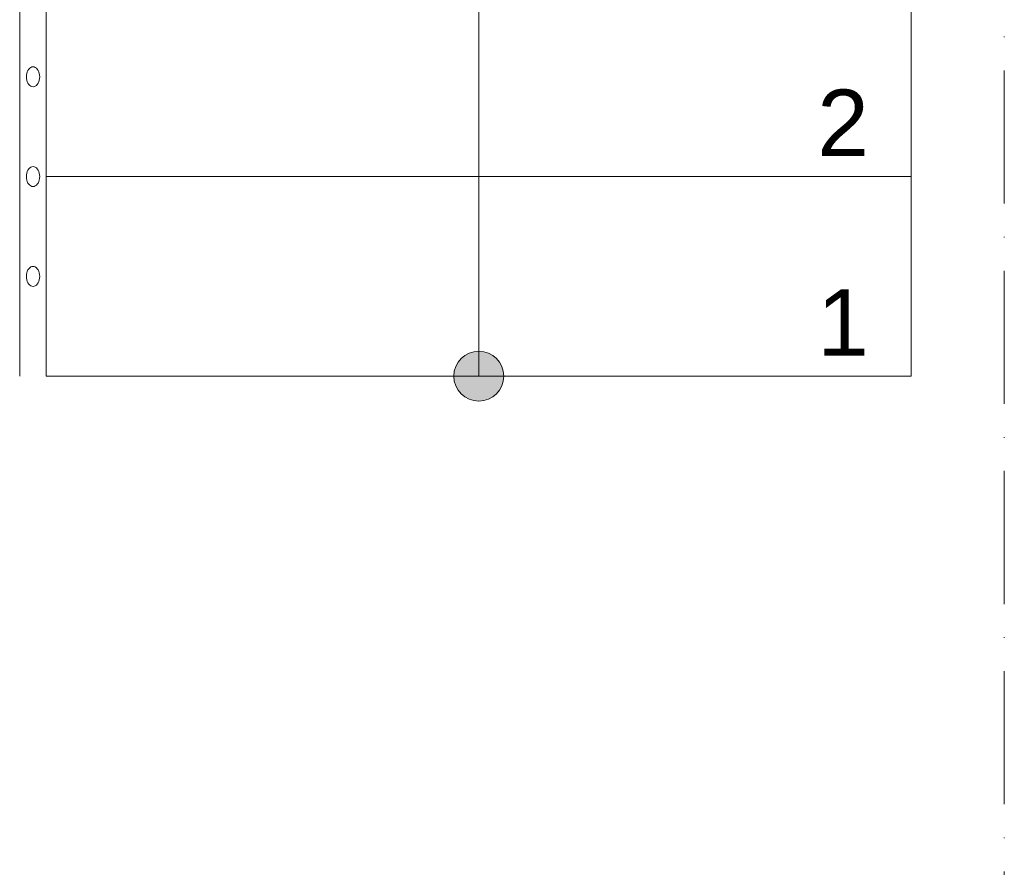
# Model space of a CAD drawing. Header units: millimetres. Extents: x 1700 to 4670, y 990 to 3874.
# Tile 91 of 110: x 2947 to 3095, y 2253 to 2380. Entities that reach past the tile are written whole.
import ezdxf

# ---------------------------------------------------------------- set-up
doc = ezdxf.new("R2010")
doc.units = ezdxf.units.MM
doc.linetypes.add('Kropki i Kreski', pattern=[300, 200, -50, 0, -50])
doc.linetypes.add('Wipeout_Contour', pattern=[1000, 0, -1000])
doc.layers.add('Nowe_250-A Schody Pochylnie', color=7, linetype='Continuous')
doc.layers.add('Nowe_260-A Balustrady', color=7, linetype='Continuous')
for name, color, linetype, lineweight in [('Nowe_250-A Schody Pochylnie_Nr_pióra__1', 7, 'Continuous', 13), ('Nowe_250-A Schody Pochylnie_Nr_pióra__11', 7, 'Continuous', 13), ('Nowe_250-A Schody Pochylnie_Nr_pióra__71', 7, 'Continuous', 13), ('Nowe_260-A Balustrady_Nr_pióra__91', 7, 'Continuous', 13), ('Nowe_410-K Osie_Nr_pióra__18', 9, 'Continuous', 13)]:
    doc.layers.add(name, color=color, linetype=linetype, lineweight=lineweight)
doc.styles.add('STYL_AUTOMATYCZNY_1', font='txt')

msp = doc.modelspace()

# ---------------------------------------------------------------- linework, layer by layer
at = {"layer": 'Nowe_410-K Osie_Nr_pióra__18', "color": 9, "linetype": 'Kropki i Kreski', "lineweight": 13, "ltscale": 0.1}
msp.add_line((3094.79, 3004.46), (3094.79, 1093.85), dxfattribs=at)

# ---------------------------------------------------------------- wipeouts: each hides what was drawn before it
at = {"color": 252, "linetype": 'Wipeout_Contour', "lineweight": 0, "ltscale": 40737.128966}
msp.add_wipeout([(2946.79, 2326.41), (2950.79, 2326.41), (2950.79, 2446.41), (2946.79, 2444.56)], dxfattribs=at).dxf.layer = 'Nowe_260-A Balustrady'

# ---------------------------------------------------------------- next in the draw order: linework, layer by layer
at = {"layer": 'Nowe_260-A Balustrady_Nr_pióra__91', "color": 252, "linetype": 'Continuous', "lineweight": 13}
for p, q in [((2950.79, 2326.41), (2950.79, 2446.41)), ((2946.79, 2444.56), (2946.79, 2326.41))]:
    msp.add_line(p, q, dxfattribs=at)

# ---------------------------------------------------------------- next in the draw order: wipeouts: each hides what was drawn before it
at = {"color": 252, "linetype": 'Wipeout_Contour', "lineweight": 0, "ltscale": 368381.346512}
msp.add_wipeout([(2949.79, 2371.41), (2949.77, 2371.67), (2949.73, 2371.92), (2949.65, 2372.16), (2949.55, 2372.37), (2949.43, 2372.56), (2949.29, 2372.71), (2949.13, 2372.82), (2948.96, 2372.88), (2948.79, 2372.91), (2948.61, 2372.88), (2948.44, 2372.82), (2948.29, 2372.71), (2948.14, 2372.56), (2948.02, 2372.37), (2947.92, 2372.16), (2947.85, 2371.92), (2947.8, 2371.67), (2947.79, 2371.41), (2947.8, 2371.15), (2947.85, 2370.89), (2947.92, 2370.66), (2948.02, 2370.44), (2948.14, 2370.26), (2948.29, 2370.11), (2948.44, 2370), (2948.61, 2369.93), (2948.79, 2369.91), (2948.96, 2369.93), (2949.13, 2370), (2949.29, 2370.11), (2949.43, 2370.26), (2949.55, 2370.44), (2949.65, 2370.66), (2949.73, 2370.89), (2949.77, 2371.15)], dxfattribs=at).dxf.layer = 'Nowe_260-A Balustrady'
at = {"color": 252, "linetype": 'Wipeout_Contour', "lineweight": 0, "ltscale": 370777.290932}
msp.add_wipeout([(2949.79, 2356.41), (2949.77, 2356.67), (2949.73, 2356.92), (2949.65, 2357.16), (2949.55, 2357.37), (2949.43, 2357.56), (2949.29, 2357.71), (2949.13, 2357.82), (2948.96, 2357.88), (2948.79, 2357.91), (2948.61, 2357.88), (2948.44, 2357.82), (2948.29, 2357.71), (2948.14, 2357.56), (2948.02, 2357.37), (2947.92, 2357.16), (2947.85, 2356.92), (2947.8, 2356.67), (2947.79, 2356.41), (2947.8, 2356.15), (2947.85, 2355.89), (2947.92, 2355.66), (2948.02, 2355.44), (2948.14, 2355.26), (2948.29, 2355.11), (2948.44, 2355), (2948.61, 2354.93), (2948.79, 2354.91), (2948.96, 2354.93), (2949.13, 2355), (2949.29, 2355.11), (2949.43, 2355.26), (2949.55, 2355.44), (2949.65, 2355.66), (2949.73, 2355.89), (2949.77, 2356.15)], dxfattribs=at).dxf.layer = 'Nowe_260-A Balustrady'
at = {"color": 252, "linetype": 'Wipeout_Contour', "lineweight": 0, "ltscale": 373235.987649}
msp.add_wipeout([(2949.79, 2341.41), (2949.77, 2341.67), (2949.73, 2341.92), (2949.65, 2342.16), (2949.55, 2342.37), (2949.43, 2342.56), (2949.29, 2342.71), (2949.13, 2342.82), (2948.96, 2342.88), (2948.79, 2342.91), (2948.61, 2342.88), (2948.44, 2342.82), (2948.29, 2342.71), (2948.14, 2342.56), (2948.02, 2342.37), (2947.92, 2342.16), (2947.85, 2341.92), (2947.8, 2341.67), (2947.79, 2341.41), (2947.8, 2341.15), (2947.85, 2340.89), (2947.92, 2340.66), (2948.02, 2340.44), (2948.14, 2340.26), (2948.29, 2340.11), (2948.44, 2340), (2948.61, 2339.93), (2948.79, 2339.91), (2948.96, 2339.93), (2949.13, 2340), (2949.29, 2340.11), (2949.43, 2340.26), (2949.55, 2340.44), (2949.65, 2340.66), (2949.73, 2340.89), (2949.77, 2341.15)], dxfattribs=at).dxf.layer = 'Nowe_260-A Balustrady'

# ---------------------------------------------------------------- next in the draw order: linework, layer by layer
at = {"layer": 'Nowe_260-A Balustrady_Nr_pióra__91', "color": 252, "linetype": 'Continuous', "lineweight": 13, "flags": 128}
for points in [[(2949.79, 2371.41), (2949.77, 2371.67), (2949.73, 2371.92), (2949.65, 2372.16), (2949.55, 2372.37), (2949.43, 2372.56), (2949.29, 2372.71), (2949.13, 2372.82), (2948.96, 2372.88), (2948.79, 2372.91), (2948.61, 2372.88), (2948.44, 2372.82), (2948.29, 2372.71), (2948.14, 2372.56), (2948.02, 2372.37), (2947.92, 2372.16), (2947.85, 2371.92), (2947.8, 2371.67), (2947.79, 2371.41), (2947.8, 2371.15), (2947.85, 2370.89), (2947.92, 2370.66), (2948.02, 2370.44), (2948.14, 2370.26), (2948.29, 2370.11), (2948.44, 2370), (2948.61, 2369.93), (2948.79, 2369.91), (2948.96, 2369.93), (2949.13, 2370), (2949.29, 2370.11), (2949.43, 2370.26), (2949.55, 2370.44), (2949.65, 2370.66), (2949.73, 2370.89), (2949.77, 2371.15)], [(2949.79, 2356.41), (2949.77, 2356.67), (2949.73, 2356.92), (2949.65, 2357.16), (2949.55, 2357.37), (2949.43, 2357.56), (2949.29, 2357.71), (2949.13, 2357.82), (2948.96, 2357.88), (2948.79, 2357.91), (2948.61, 2357.88), (2948.44, 2357.82), (2948.29, 2357.71), (2948.14, 2357.56), (2948.02, 2357.37), (2947.92, 2357.16), (2947.85, 2356.92), (2947.8, 2356.67), (2947.79, 2356.41), (2947.8, 2356.15), (2947.85, 2355.89), (2947.92, 2355.66), (2948.02, 2355.44), (2948.14, 2355.26), (2948.29, 2355.11), (2948.44, 2355), (2948.61, 2354.93), (2948.79, 2354.91), (2948.96, 2354.93), (2949.13, 2355), (2949.29, 2355.11), (2949.43, 2355.26), (2949.55, 2355.44), (2949.65, 2355.66), (2949.73, 2355.89), (2949.77, 2356.15)], [(2949.79, 2341.41), (2949.77, 2341.67), (2949.73, 2341.92), (2949.65, 2342.16), (2949.55, 2342.37), (2949.43, 2342.56), (2949.29, 2342.71), (2949.13, 2342.82), (2948.96, 2342.88), (2948.79, 2342.91), (2948.61, 2342.88), (2948.44, 2342.82), (2948.29, 2342.71), (2948.14, 2342.56), (2948.02, 2342.37), (2947.92, 2342.16), (2947.85, 2341.92), (2947.8, 2341.67), (2947.79, 2341.41), (2947.8, 2341.15), (2947.85, 2340.89), (2947.92, 2340.66), (2948.02, 2340.44), (2948.14, 2340.26), (2948.29, 2340.11), (2948.44, 2340), (2948.61, 2339.93), (2948.79, 2339.91), (2948.96, 2339.93), (2949.13, 2340), (2949.29, 2340.11), (2949.43, 2340.26), (2949.55, 2340.44), (2949.65, 2340.66), (2949.73, 2340.89), (2949.77, 2341.15)]]:
    msp.add_lwpolyline(points, close=True, dxfattribs=at)

# ---------------------------------------------------------------- next in the draw order: wipeouts: each hides what was drawn before it
at = {"color": 252, "linetype": 'Wipeout_Contour', "lineweight": 0, "ltscale": 42995.078224}
msp.add_wipeout([(2950.79, 2326.41), (3080.79, 2326.41), (3080.79, 2506.41), (2950.79, 2446.41)], dxfattribs=at).dxf.layer = 'Nowe_250-A Schody Pochylnie'

# ---------------------------------------------------------------- next in the draw order: linework, layer by layer
at = {"layer": 'Nowe_250-A Schody Pochylnie_Nr_pióra__1', "color": 252, "linetype": 'Continuous', "lineweight": 13}
for p, q in [((3080.79, 2326.41), (3080.79, 2506.41)), ((2950.79, 2446.41), (2950.79, 2326.41)), ((2950.79, 2326.41), (3080.79, 2326.41))]:
    msp.add_line(p, q, dxfattribs=at)

# ---------------------------------------------------------------- next in the draw order: wipeouts: each hides what was drawn before it
at = {"color": 252, "linetype": 'Wipeout_Contour', "lineweight": 0, "ltscale": 43884.27171}
msp.add_wipeout([(2950.79, 2326.41), (3080.79, 2326.41), (3080.79, 2356.41), (2950.79, 2356.41)], dxfattribs=at).dxf.layer = 'Nowe_250-A Schody Pochylnie'

# ---------------------------------------------------------------- next in the draw order: hatches: boundary and pattern name
at = {"layer": 'Nowe_250-A Schody Pochylnie', "linetype": 'Continuous', "lineweight": 0}
msp.add_hatch(color=252, dxfattribs=at).paths.add_polyline_path([(3019.54, 2326.41, 1), (3012.04, 2326.41, 1)])

# ---------------------------------------------------------------- next in the draw order: linework, layer by layer
at = {"layer": 'Nowe_250-A Schody Pochylnie_Nr_pióra__11', "color": 252, "linetype": 'Continuous', "lineweight": 13}
for p, q in [((3080.79, 2356.41), (2950.79, 2356.41)), ((2950.79, 2356.41), (2950.79, 2326.41)), ((3080.79, 2326.41), (3080.79, 2356.41)), ((2950.79, 2326.41), (3080.79, 2326.41))]:
    msp.add_line(p, q, dxfattribs=at)
at = {"layer": 'Nowe_250-A Schody Pochylnie_Nr_pióra__11', "color": 252, "linetype": 'Continuous', "lineweight": 13, "flags": 128}
msp.add_lwpolyline([(3019.54, 2326.41, 1), (3012.04, 2326.41, 1)], format="xyb", close=True, dxfattribs=at)

# ---------------------------------------------------------------- next in the draw order: texts
at = {"layer": 'Nowe_250-A Schody Pochylnie_Nr_pióra__71', "color": 252, "lineweight": 13, "insert": (3066.66, 2334.48), "char_height": 10, "attachment_point": 4, "style": 'STYL_AUTOMATYCZNY_1'}
msp.add_mtext('\\A1;{\\pql;\\fArial|b0|i0|c238|p0;\\W1.000000;1}', dxfattribs=at)

# ---------------------------------------------------------------- next in the draw order: wipeouts: each hides what was drawn before it
at = {"color": 252, "linetype": 'Wipeout_Contour', "lineweight": 0, "ltscale": 43373.475979}
msp.add_wipeout([(2950.79, 2356.41), (3080.79, 2356.41), (3080.79, 2386.41), (2950.79, 2386.41)], dxfattribs=at).dxf.layer = 'Nowe_250-A Schody Pochylnie'

# ---------------------------------------------------------------- next in the draw order: linework, layer by layer
at = {"layer": 'Nowe_250-A Schody Pochylnie_Nr_pióra__11', "color": 252, "linetype": 'Continuous', "lineweight": 13}
for p, q in [((3015.79, 2356.41), (3015.79, 2476.41)), ((2950.79, 2386.41), (2950.79, 2356.41)), ((3080.79, 2356.41), (3080.79, 2386.41)), ((2950.79, 2356.41), (3080.79, 2356.41)), ((3015.79, 2326.41), (3015.79, 2356.41))]:
    msp.add_line(p, q, dxfattribs=at)

# ---------------------------------------------------------------- next in the draw order: texts
at = {"layer": 'Nowe_250-A Schody Pochylnie_Nr_pióra__71', "color": 252, "lineweight": 13, "insert": (3066.66, 2364.48), "char_height": 10, "attachment_point": 4, "style": 'STYL_AUTOMATYCZNY_1'}
msp.add_mtext('\\A1;{\\pql;\\fArial|b0|i0|c238|p0;\\W1.000000;2}', dxfattribs=at)

doc.saveas('drawing.dxf')
